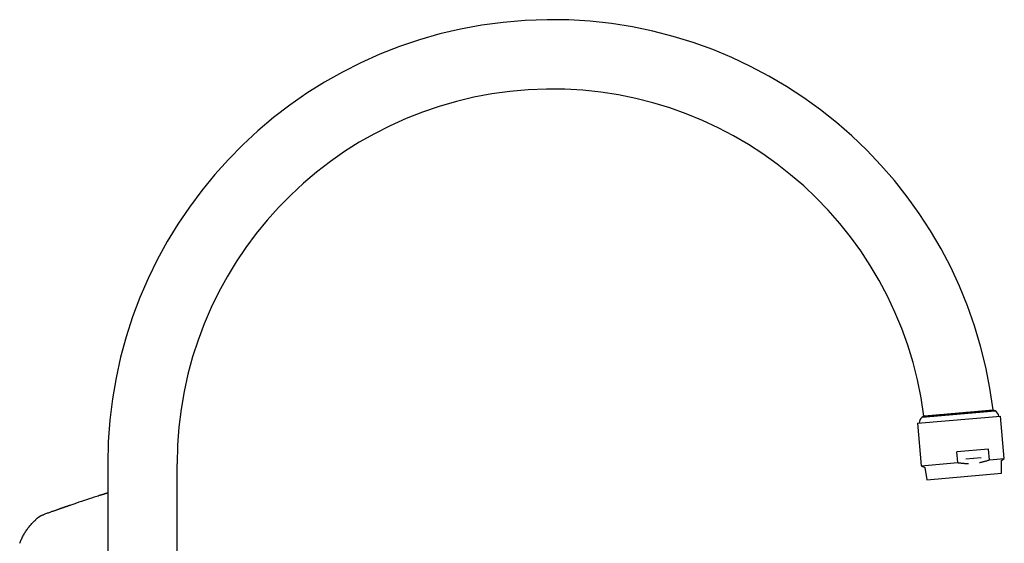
# Model space of a CAD drawing. Header units: millimetres. Extents: x 8 to 958, y 12 to 1032.
# Tile 27 of 27: x 671 to 955, y 881 to 1032. Entities that reach past the tile are written whole.
import ezdxf

# ---------------------------------------------------------------- set-up
doc = ezdxf.new("R2010")
doc.units = ezdxf.units.MM

msp = doc.modelspace()

# ---------------------------------------------------------------- linework, layer by layer
at = {"color": 7, "linetype": 'Continuous', "lineweight": 30}
for p, q in [((931.19, 917.17), (952.23, 919.01)), ((931.72, 917.51), (951.65, 919.25)), ((952.23, 919.01), (951.65, 919.25)), ((929.9, 915.43), (953.81, 917.52)), ((931.72, 917.51), (931.19, 917.17)), ((954.88, 905.26), (953.81, 917.52)), ((929.9, 915.43), (930.97, 903.17)), ((950.36, 907.98), (941.2, 907.18)), ((950.63, 904.89), (950.36, 907.98)), ((941.48, 904.09), (941.2, 907.18)), ((943.78, 905.2), (948.23, 905.59)), ((950.63, 904.89), (954.88, 905.26)), ((954.07, 904.7), (954.88, 905.26)), ((696.61, 903.77), (696.61, 791.77)), ((716.61, 791.77), (716.61, 903.77)), ((930.97, 903.17), (941.48, 904.09)), ((930.97, 903.17), (931.94, 902.72)), ((931.94, 902.72), (932.56, 899.17)), ((954.07, 901.05), (954.07, 904.7)), ((932.56, 899.17), (954.07, 901.05))]:
    msp.add_line(p, q, dxfattribs=at)
for centre, radius, start, end in [((824.61, 903.77), 128, 6.951, 180), ((824.61, 903.77), 108, 7.3125, 180), ((951.32, 917.23), 2, 7.2272, 62.9344), ((932.39, 915.57), 2, 127.0656, 182.7728)]:
    msp.add_arc(centre, radius, start, end, dxfattribs=at)
for points, knots in [([(932.27, 917.56), (932.3, 917.56), (932.36, 917.57), (932.47, 917.58), (932.58, 917.59), (932.69, 917.6), (932.8, 917.61), (932.91, 917.62), (933.02, 917.63), (933.17, 917.64), (933.36, 917.66), (933.61, 917.68), (933.86, 917.7), (934.11, 917.72), (934.37, 917.74), (934.64, 917.77), (934.9, 917.79), (935.16, 917.81), (935.4, 917.83), (935.65, 917.86), (935.89, 917.88), (936.12, 917.9), (936.38, 917.92), (936.68, 917.95), (937.02, 917.97), (937.37, 918.01), (937.7, 918.03), (938.02, 918.06), (938.31, 918.09), (938.61, 918.11), (938.9, 918.14), (939.17, 918.16), (939.47, 918.19), (939.81, 918.22), (940.2, 918.25), (940.58, 918.29), (940.95, 918.32), (941.29, 918.35), (941.61, 918.38), (941.92, 918.4), (942.23, 918.43), (942.51, 918.46), (942.78, 918.48), (943.06, 918.5), (943.34, 918.53), (943.62, 918.55), (943.88, 918.58), (944.13, 918.6), (944.36, 918.62), (944.58, 918.64), (944.87, 918.66), (945.21, 918.69), (945.61, 918.73), (945.99, 918.76), (946.35, 918.79), (946.69, 918.82), (947.02, 918.85), (947.33, 918.88), (947.61, 918.9), (947.86, 918.92), (948.11, 918.94), (948.33, 918.96), (948.54, 918.98), (948.76, 919), (949.01, 919.02), (949.27, 919.05), (949.51, 919.07), (949.74, 919.09), (949.93, 919.1), (950.11, 919.12), (950.27, 919.13), (950.42, 919.15), (950.56, 919.16), (950.69, 919.17), (950.84, 919.18), (950.99, 919.2), (951.12, 919.21), (951.24, 919.22), (951.33, 919.23), (951.41, 919.23), (951.48, 919.24), (951.53, 919.24), (951.57, 919.25), (951.61, 919.25), (951.64, 919.25), (951.67, 919.26), (951.67, 919.26), (951.67, 919.26)], [0, 0, 0, 0, 0.010142, 0.020284, 0.03046, 0.040635, 0.049046, 0.057457, 0.065887, 0.074317, 0.089473, 0.104657, 0.119917, 0.133792, 0.147666, 0.161627, 0.175587, 0.18687, 0.198153, 0.209482, 0.220811, 0.230317, 0.239829, 0.253712, 0.267594, 0.281562, 0.29553, 0.30682, 0.318109, 0.329444, 0.340779, 0.35029, 0.359808, 0.373699, 0.387591, 0.401567, 0.415544, 0.42684, 0.438137, 0.449479, 0.460821, 0.470338, 0.479862, 0.490019, 0.500175, 0.510364, 0.520554, 0.528976, 0.537398, 0.54584, 0.554281, 0.569458, 0.584663, 0.599944, 0.613834, 0.627725, 0.641702, 0.655678, 0.666975, 0.678271, 0.689613, 0.700956, 0.710473, 0.719997, 0.73388, 0.747764, 0.761733, 0.775702, 0.786992, 0.798283, 0.809619, 0.820955, 0.830467, 0.839987, 0.853862, 0.867737, 0.881697, 0.895658, 0.906942, 0.918225, 0.929555, 0.940884, 0.950391, 0.959904, 0.973773, 0.987642, 1, 1, 1, 1]), ([(931.73, 917.51), (931.73, 917.51), (931.73, 917.51), (931.74, 917.51), (931.75, 917.51), (931.77, 917.52), (931.8, 917.52), (931.84, 917.52), (931.88, 917.53), (931.92, 917.53), (931.98, 917.53), (932.04, 917.54), (932.11, 917.55), (932.18, 917.55), (932.24, 917.56), (932.27, 917.56)], [0, 0, 0, 0, 0.00619, 0.102939, 0.199688, 0.280869, 0.362109, 0.441379, 0.520702, 0.600327, 0.679952, 0.759797, 0.839642, 0.919793, 1, 1, 1, 1]), ([(947.7, 904.13), (947.78, 904.14), (947.99, 904.18), (948.32, 904.25), (948.71, 904.34), (949.1, 904.43), (949.48, 904.53), (949.87, 904.65), (950.25, 904.76), (950.51, 904.85), (950.63, 904.89)], [0, 0, 0, 0, 0.079292, 0.21027, 0.341459, 0.472649, 0.604407, 0.736165, 0.868082, 1, 1, 1, 1]), ([(941.48, 904.09), (941.57, 904.07), (941.83, 904.04), (942.25, 903.98), (942.72, 903.93), (943.2, 903.89), (943.67, 903.87), (944.13, 903.85), (944.43, 903.85), (944.56, 903.85)], [0, 0, 0, 0, 0.096809, 0.250743, 0.404691, 0.558621, 0.713235, 0.867869, 1, 1, 1, 1]), ([(694.19, 894.58), (693.7, 894.42), (692.23, 893.95), (689.79, 893.14), (687.47, 892.36), (686.13, 891.9), (685.77, 891.78)], [0, 0, 0, 0, 0.17376, 0.522096, 0.870432, 1, 1, 1, 1]), ([(696.61, 895.35), (696.57, 895.33), (696.44, 895.29), (696.23, 895.23), (695.99, 895.15), (695.77, 895.08), (695.56, 895.01), (695.37, 894.95), (695.2, 894.9), (695.04, 894.85), (694.91, 894.8), (694.79, 894.76), (694.69, 894.73), (694.62, 894.71), (694.57, 894.69), (694.51, 894.68), (694.45, 894.66), (694.39, 894.64), (694.33, 894.62), (694.28, 894.6), (694.23, 894.59), (694.2, 894.58), (694.19, 894.58)], [0, 0, 0, 0, 0.047345, 0.145311, 0.23672, 0.321108, 0.399016, 0.470441, 0.535385, 0.593847, 0.645828, 0.691328, 0.730347, 0.752759, 0.772311, 0.790384, 0.817256, 0.845579, 0.876985, 0.912682, 0.953501, 1, 1, 1, 1]), ([(696.61, 895.35), (696.29, 895.25), (695.49, 895), (694.68, 894.74), (694.19, 894.58)], [0, 0, 0, 0, 0.390656, 1, 1, 1, 1]), ([(685.77, 891.78), (685.76, 891.77), (685.74, 891.77), (685.7, 891.75), (685.67, 891.74), (685.64, 891.73), (685.62, 891.72), (685.59, 891.71), (685.57, 891.7), (685.55, 891.7), (685.52, 891.69), (685.49, 891.68), (685.44, 891.66), (685.39, 891.64), (685.32, 891.62), (685.23, 891.59), (685.12, 891.55), (685, 891.51), (684.87, 891.46), (684.72, 891.41), (684.56, 891.36), (684.38, 891.3), (684.2, 891.23), (683.99, 891.16), (683.75, 891.08), (683.48, 890.98), (683.2, 890.89), (682.9, 890.78), (682.59, 890.67), (682.26, 890.56), (681.91, 890.43), (681.55, 890.31), (681.16, 890.17), (680.76, 890.03), (680.34, 889.88), (679.9, 889.72), (679.44, 889.56), (678.96, 889.39), (678.52, 889.23), (678.23, 889.12), (678.11, 889.08)], [0, 0, 0, 0, 0.0130052, 0.0242495, 0.0337597, 0.03978, 0.0448772, 0.0490978, 0.0525233, 0.0553049, 0.0586107, 0.0627473, 0.0678434, 0.0750812, 0.0836517, 0.0953022, 0.1087571, 0.1240165, 0.1410802, 0.1599483, 0.1802357, 0.2022635, 0.2260317, 0.2515401, 0.2827528, 0.3162285, 0.3519671, 0.3899685, 0.4302325, 0.4719799, 0.5159096, 0.5620216, 0.6103156, 0.6618445, 0.7156452, 0.7717175, 0.8300612, 0.8906762, 0.9535623, 1, 1, 1, 1]), ([(677.67, 888.89), (677.61, 888.86), (677.49, 888.8), (677.33, 888.71), (677.18, 888.62), (677.06, 888.56), (676.98, 888.51), (676.94, 888.48), (676.89, 888.45), (676.85, 888.42), (676.81, 888.4), (676.78, 888.38), (676.74, 888.35), (676.7, 888.32), (676.63, 888.28), (676.56, 888.22), (676.47, 888.16), (676.37, 888.08), (676.28, 888.01), (676.2, 887.94), (676.1, 887.85), (675.95, 887.72), (675.83, 887.61), (675.77, 887.55)], [0, 0, 0, 0, 0.08756, 0.168985, 0.244014, 0.31247, 0.337575, 0.361677, 0.384782, 0.406893, 0.423512, 0.439518, 0.458138, 0.479373, 0.514938, 0.556065, 0.602781, 0.655122, 0.71313, 0.751284, 0.789497, 0.894789, 1, 1, 1, 1]), ([(677.67, 888.89), (677.74, 888.93), (677.88, 889), (678.03, 889.06), (678.11, 889.08)], [0, 0, 0, 0, 0.5004397, 1, 1, 1, 1]), ([(678.11, 889.08), (678.11, 889.08), (678.11, 889.08), (678.11, 889.08), (678.11, 889.08)], [0, 0, 0, 0, 0.455531, 1, 1, 1, 1]), ([(671.26, 880.83), (671.33, 881.01), (671.48, 881.37), (671.71, 881.91), (671.96, 882.43), (672.23, 882.95), (672.52, 883.46), (672.82, 883.96), (673.14, 884.45), (673.47, 884.93), (673.82, 885.39), (674.18, 885.85), (674.56, 886.3), (674.95, 886.73), (675.35, 887.15), (675.63, 887.42), (675.77, 887.55)], [0, 0, 0, 0, 0.071429, 0.142858, 0.214286, 0.285714, 0.357143, 0.428572, 0.500001, 0.571431, 0.642859, 0.714287, 0.785714, 0.857142, 0.928571, 1, 1, 1, 1])]:
    msp.add_open_spline(points, degree=3, knots=knots, dxfattribs=at)

doc.saveas('drawing.dxf')
